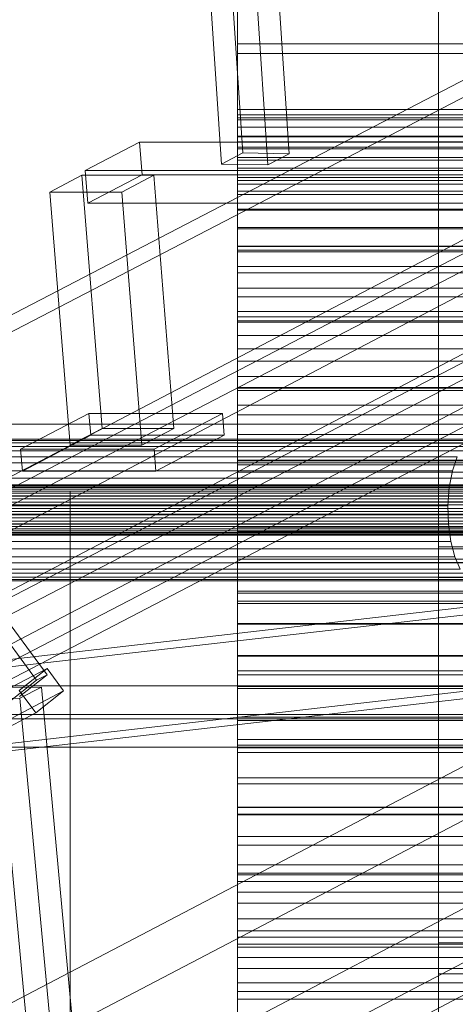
# Model space of a CAD drawing. Header units: millimetres. Extents: x -4738 to 65662, y -68080 to 6847.
# Tile 70 of 256: x -2048 to -1892, y -34514 to -34161. Entities that reach past the tile are written whole.
import ezdxf

# ---------------------------------------------------------------- set-up
doc = ezdxf.new("R2010")
doc.units = ezdxf.units.MM
for name, color, linetype, lineweight in [('frontal_briquetadora', 7, 'Continuous', 0), ('frontal_C10', 7, 'Continuous', 0), ('frontal_dosificador', 7, 'Continuous', 0), ('frontal_tolva', 7, 'Continuous', 0)]:
    doc.layers.add(name, color=color, linetype=linetype, lineweight=lineweight)

msp = doc.modelspace()

# ---------------------------------------------------------------- linework, layer by layer
at = {"layer": 'frontal_briquetadora'}
for p, q in [((-1970, -34195.052), (-1970, -33963.218)), ((-1970, -34202.983), (-1970, -33971.148)), ((-1970, -34146.794), (-1970, -34169.624)), ((-1970, -34150.756), (-1970, -34173.092)), ((-1970, -34169.624), (-1970, -34193.233)), ((-1970, -34169.624), (-1730, -34169.624)), ((-1970, -34173.092), (-1970, -34196.19)), ((-1970, -34173.092), (-1733, -34173.092)), ((-1970, -34193.233), (-1970, -34217.505)), ((-1970, -34193.233), (-1730, -34193.233)), ((-1970, -34196.935), (-1970, -34195.052)), ((-1970, -34195.052), (-1730, -34195.052)), ((-1970, -34196.19), (-1970, -34219.938)), ((-1970, -34196.19), (-1733, -34196.19)), ((-1970, -34199.515), (-1970, -34196.935)), ((-1970, -34196.935), (-1730, -34196.935)), ((-1970, -34202.784), (-1970, -34199.515)), ((-1970, -34199.515), (-1730, -34199.515)), ((-1970, -34206.73), (-1970, -34202.784)), ((-1970, -34202.784), (-1730, -34202.784)), ((-1970, -34204.786), (-1970, -34202.983)), ((-1970, -34202.983), (-1733, -34202.983)), ((-1970, -34207.258), (-1970, -34204.786)), ((-1970, -34204.786), (-1733, -34204.786)), ((-1970, -34211.337), (-1970, -34206.73)), ((-1970, -34206.73), (-1730, -34206.73)), ((-1970, -34210.389), (-1970, -34207.258)), ((-1970, -34207.258), (-1733, -34207.258)), ((-1970, -34214.169), (-1970, -34210.389)), ((-1970, -34210.389), (-1733, -34210.389)), ((-1970, -34216.589), (-1970, -34211.337)), ((-1970, -34211.337), (-1730, -34211.337)), ((-1970, -34218.582), (-1970, -34214.169)), ((-1970, -34214.169), (-1733, -34214.169)), ((-1970, -34222.465), (-1970, -34216.589)), ((-1970, -34216.589), (-1730, -34216.589)), ((-1970, -34217.505), (-1970, -34242.324)), ((-1970, -34217.505), (-1730, -34217.505)), ((-1970, -34223.613), (-1970, -34218.582)), ((-1970, -34218.582), (-1733, -34218.582)), ((-1970, -34219.938), (-1970, -34244.22)), ((-1970, -34219.938), (-1733, -34219.938)), ((-1970, -34228.945), (-1970, -34222.465)), ((-1970, -34222.465), (-1730, -34222.465)), ((-1970, -34229.242), (-1970, -34223.613)), ((-1970, -34223.613), (-1733, -34223.613)), ((-1970, -34236.002), (-1970, -34228.945)), ((-1970, -34228.945), (-1730, -34228.945)), ((-1970, -34235.448), (-1970, -34229.242)), ((-1970, -34229.242), (-1733, -34229.242)), ((-1970, -34242.208), (-1970, -34235.448)), ((-1970, -34235.448), (-1733, -34235.448)), ((-1970, -34243.612), (-1970, -34236.002)), ((-1970, -34236.002), (-1730, -34236.002)), ((-1970, -34249.498), (-1970, -34242.208)), ((-1970, -34242.208), (-1733, -34242.208)), ((-1970, -34242.324), (-1970, -34267.568)), ((-1970, -34242.324), (-1730, -34242.324)), ((-1970, -34251.745), (-1970, -34243.612)), ((-1970, -34243.612), (-1730, -34243.612)), ((-1970, -34244.22), (-1970, -34268.918)), ((-1970, -34244.22), (-1733, -34244.22)), ((-1970, -34257.288), (-1970, -34249.498)), ((-1970, -34249.498), (-1733, -34249.498)), ((-1970, -34260.371), (-1970, -34251.745)), ((-1970, -34251.745), (-1730, -34251.745)), ((-1970, -34265.551), (-1970, -34257.288)), ((-1970, -34257.288), (-1733, -34257.288)), ((-1970, -34269.458), (-1970, -34260.371)), ((-1970, -34260.371), (-1730, -34260.371)), ((-1970, -34274.256), (-1970, -34265.551)), ((-1970, -34265.551), (-1733, -34265.551)), ((-1970, -34267.568), (-1970, -34293.116)), ((-1970, -34267.568), (-1730, -34267.568)), ((-1970, -34268.918), (-1970, -34293.913)), ((-1970, -34268.918), (-1733, -34268.918)), ((-1970, -34278.972), (-1970, -34269.458)), ((-1970, -34269.458), (-1730, -34269.458)), ((-1970, -34283.369), (-1970, -34274.256)), ((-1970, -34274.256), (-1733, -34274.256)), ((-1970, -34288.877), (-1970, -34278.972)), ((-1970, -34278.972), (-1730, -34278.972)), ((-1970, -34292.857), (-1970, -34283.369)), ((-1970, -34283.369), (-1733, -34283.369)), ((-1970, -34299.136), (-1970, -34288.877)), ((-1970, -34288.877), (-1730, -34288.877)), ((-1970, -34302.683), (-1970, -34292.857)), ((-1970, -34292.857), (-1733, -34292.857)), ((-1970, -34293.116), (-1970, -34318.842)), ((-1970, -34293.116), (-1730, -34293.116)), ((-1970, -34293.913), (-1970, -34319.084)), ((-1970, -34293.913), (-1733, -34293.913)), ((-1970, -34309.71), (-1970, -34299.136)), ((-1970, -34299.136), (-1730, -34299.136)), ((-1970, -34312.813), (-1970, -34302.683)), ((-1970, -34302.683), (-1733, -34302.683)), ((-1970, -34320.56), (-1970, -34309.71)), ((-1970, -34309.71), (-1730, -34309.71)), ((-1970, -34323.206), (-1970, -34312.813)), ((-1970, -34312.813), (-1733, -34312.813)), ((-1970, -34318.842), (-1970, -34344.623)), ((-1970, -34318.842), (-1730, -34318.842)), ((-1970, -34319.084), (-1970, -34344.307)), ((-1970, -34319.084), (-1733, -34319.084)), ((-1970, -34331.646), (-1970, -34320.56)), ((-1970, -34320.56), (-1730, -34320.56)), ((-1970, -34333.825), (-1970, -34323.206)), ((-1970, -34323.206), (-1733, -34323.206)), ((-1970, -34342.926), (-1970, -34331.646)), ((-1970, -34331.646), (-1730, -34331.646)), ((-1970, -34344.63), (-1970, -34333.825)), ((-1970, -34333.825), (-1733, -34333.825)), ((-1970, -34354.357), (-1970, -34342.926)), ((-1970, -34342.926), (-1730, -34342.926)), ((-1970, -34344.307), (-1970, -34369.461)), ((-1970, -34344.307), (-1733, -34344.307)), ((-1970, -34344.623), (-1970, -34370.333)), ((-1970, -34344.623), (-1730, -34344.623)), ((-1970, -34355.58), (-1970, -34344.63)), ((-1970, -34344.63), (-1733, -34344.63)), ((-1970, -34365.897), (-1970, -34354.357)), ((-1970, -34354.357), (-1730, -34354.357)), ((-1970, -34366.634), (-1970, -34355.58)), ((-1970, -34355.58), (-1733, -34355.58)), ((-1970, -34377.502), (-1970, -34365.897)), ((-1970, -34365.897), (-1730, -34365.897)), ((-1970, -34377.75), (-1970, -34366.634)), ((-1970, -34366.634), (-1733, -34366.634)), ((-1970, -34369.461), (-1970, -34394.423)), ((-1970, -34369.461), (-1733, -34369.461)), ((-1970, -34370.333), (-1970, -34395.847)), ((-1970, -34370.333), (-1730, -34370.333)), ((-1970, -34389.13), (-1970, -34377.502)), ((-1970, -34377.502), (-1730, -34377.502)), ((-1970, -34388.888), (-1970, -34377.75)), ((-1970, -34377.75), (-1733, -34377.75)), ((-1970, -34400.006), (-1970, -34388.888)), ((-1970, -34388.888), (-1733, -34388.888)), ((-1970, -34400.736), (-1970, -34389.13)), ((-1970, -34389.13), (-1730, -34389.13)), ((-1970, -34394.423), (-1970, -34419.073)), ((-1970, -34394.423), (-1733, -34394.423)), ((-1970, -34395.847), (-1970, -34421.041)), ((-1970, -34395.847), (-1730, -34395.847)), ((-1970, -34411.061), (-1970, -34400.006)), ((-1970, -34400.006), (-1733, -34400.006)), ((-1970, -34412.277), (-1970, -34400.736)), ((-1970, -34400.736), (-1730, -34400.736)), ((-1970, -34422.013), (-1970, -34411.061)), ((-1970, -34411.061), (-1733, -34411.061)), ((-1970, -34423.71), (-1970, -34412.277)), ((-1970, -34412.277), (-1730, -34412.277)), ((-1970, -34419.073), (-1970, -34443.29)), ((-1970, -34419.073), (-1733, -34419.073)), ((-1970, -34421.041), (-1970, -34445.793)), ((-1970, -34421.041), (-1730, -34421.041)), ((-1970, -34432.82), (-1970, -34422.013)), ((-1970, -34422.013), (-1733, -34422.013)), ((-1970, -34434.992), (-1970, -34423.71)), ((-1970, -34423.71), (-1730, -34423.71)), ((-1970, -34443.442), (-1970, -34432.82)), ((-1970, -34432.82), (-1733, -34432.82)), ((-1970, -34446.081), (-1970, -34434.992)), ((-1970, -34434.992), (-1730, -34434.992)), ((-1970, -34443.29), (-1970, -34466.957)), ((-1970, -34443.29), (-1733, -34443.29)), ((-1970, -34453.839), (-1970, -34443.442)), ((-1970, -34443.442), (-1733, -34443.442)), ((-1970, -34445.793), (-1970, -34469.983)), ((-1970, -34445.793), (-1730, -34445.793)), ((-1970, -34456.935), (-1970, -34446.081)), ((-1970, -34446.081), (-1730, -34446.081)), ((-1970, -34463.972), (-1970, -34453.839)), ((-1970, -34453.839), (-1733, -34453.839)), ((-1970, -34467.513), (-1970, -34456.935)), ((-1970, -34456.935), (-1730, -34456.935)), ((-1970, -34473.803), (-1970, -34463.972)), ((-1970, -34463.972), (-1733, -34463.972)), ((-1970, -34466.957), (-1970, -34489.959)), ((-1970, -34466.957), (-1733, -34466.957)), ((-1970, -34477.777), (-1970, -34467.513)), ((-1970, -34467.513), (-1730, -34467.513)), ((-1970, -34469.983), (-1970, -34493.494)), ((-1970, -34469.983), (-1730, -34469.983)), ((-1970, -34483.296), (-1970, -34473.803)), ((-1970, -34473.803), (-1733, -34473.803)), ((-1970, -34487.687), (-1970, -34477.777)), ((-1970, -34477.777), (-1730, -34477.777)), ((-1970, -34492.415), (-1970, -34483.296)), ((-1970, -34483.296), (-1733, -34483.296)), ((-1970, -34497.207), (-1970, -34487.687)), ((-1970, -34487.687), (-1730, -34487.687)), ((-1970, -34489.959), (-1970, -34512.184)), ((-1970, -34489.959), (-1733, -34489.959)), ((-1970, -34501.126), (-1970, -34492.415)), ((-1970, -34492.415), (-1733, -34492.415)), ((-1970, -34493.494), (-1970, -34516.21)), ((-1970, -34493.494), (-1730, -34493.494)), ((-1970, -34506.3), (-1970, -34497.207)), ((-1970, -34497.207), (-1730, -34497.207)), ((-1970, -34509.395), (-1970, -34501.126)), ((-1970, -34501.126), (-1733, -34501.126)), ((-1970, -34514.934), (-1970, -34506.3)), ((-1970, -34506.3), (-1730, -34506.3)), ((-1970, -34517.193), (-1970, -34509.395)), ((-1970, -34509.395), (-1733, -34509.395)), ((-1970, -34512.184), (-1970, -34533.525)), ((-1970, -34512.184), (-1733, -34512.184))]:
    msp.add_line(p, q, dxfattribs=at)
at = {"layer": 'frontal_C10'}
for p, q in [((-4449.639, -35862.156), (-440.917, -33746.29)), ((-1981.311, -34010.26), (-1968.078, -34208.761)), ((-1951.49, -34209.01), (-1964.724, -34010.509)), ((-1975.734, -34212.77), (-1988.967, -34014.27)), ((-1959.147, -34213.02), (-1972.38, -34014.519)), ((-2126.488, -34305.985), (-1751.209, -34111.002)), ((-2006.823, -34305.985), (-1631.544, -34111.002)), ((-1750.743, -34116.882), (-2126.021, -34311.865)), ((-1631.078, -34116.882), (-2006.357, -34311.865)), ((-1738.645, -34161.068), (-2198.025, -34401.641)), ((-2161.205, -34401.641), (-1701.825, -34161.068)), ((-2194.891, -34440.829), (-1735.512, -34200.256)), ((-2158.072, -34440.829), (-1698.692, -34200.256)), ((-2005.124, -34204.861), (-2024.571, -34215.045)), ((-1222.701, -34204.861), (-2005.124, -34204.861)), ((-2005.124, -34204.861), (-2004.184, -34216.617)), ((-1975.734, -34212.77), (-1968.078, -34208.761)), ((-1968.078, -34208.761), (-1951.49, -34209.01)), ((-1951.49, -34209.01), (-1959.147, -34213.02)), ((-1959.147, -34213.02), (-1975.734, -34212.77)), ((-2025.811, -34216.743), (-2037.296, -34222.757)), ((-2000.037, -34216.743), (-2025.811, -34216.743)), ((-2025.811, -34216.743), (-2018.555, -34307.484)), ((-2024.571, -34215.045), (-1242.148, -34215.045)), ((-2023.631, -34226.801), (-2024.571, -34215.045)), ((-2023.631, -34226.801), (-2004.184, -34216.617)), ((-2011.522, -34222.757), (-2000.037, -34216.743)), ((-2004.184, -34216.617), (-1221.761, -34216.617)), ((-1992.782, -34307.484), (-2000.037, -34216.743)), ((-2037.296, -34222.757), (-2011.522, -34222.757)), ((-2030.04, -34313.499), (-2037.296, -34222.757)), ((-2011.522, -34222.757), (-2004.266, -34313.499)), ((-1241.208, -34226.801), (-2023.631, -34226.801)), ((-1802.026, -34238.531), (-2177.305, -34433.514)), ((-2176.838, -34439.394), (-1801.56, -34244.411)), ((-2023.25, -34302.117), (-2047.75, -34314.947)), ((-1975.384, -34302.117), (-2023.25, -34302.117)), ((-2023.25, -34302.117), (-2022.624, -34309.954)), ((-1999.885, -34314.947), (-1975.384, -34302.117)), ((-1974.758, -34309.954), (-1975.384, -34302.117)), ((-2382.102, -34500.967), (-2006.823, -34305.985)), ((-2262.437, -34500.967), (-1887.158, -34305.985)), ((-2126.488, -34305.985), (-2006.823, -34305.985)), ((-2030.04, -34313.499), (-2018.555, -34307.484)), ((-2018.555, -34307.484), (-1992.782, -34307.484)), ((-2006.823, -34305.985), (-1887.158, -34305.985)), ((-1992.782, -34307.484), (-2004.266, -34313.499)), ((-2006.357, -34311.865), (-2381.635, -34506.848)), ((-1886.692, -34311.865), (-2261.971, -34506.848)), ((-2006.357, -34311.865), (-2126.021, -34311.865)), ((-1886.692, -34311.865), (-2126.021, -34311.865)), ((-1884.107, -34311.395), (-2123.437, -34311.395)), ((-2047.124, -34322.785), (-2022.624, -34309.954)), ((-2022.624, -34309.954), (-1974.758, -34309.954)), ((-1886.692, -34311.865), (-2006.357, -34311.865)), ((-1974.758, -34309.954), (-1999.258, -34322.785)), ((-1889.141, -34314.03), (-2128.47, -34314.03)), ((-1881.564, -34312.652), (-2120.893, -34312.652)), ((-1879.234, -34315.552), (-2118.563, -34315.552)), ((-2047.75, -34314.947), (-1999.885, -34314.947)), ((-2047.124, -34322.785), (-2047.75, -34314.947)), ((-2004.266, -34313.499), (-2030.04, -34313.499)), ((-1999.885, -34314.947), (-1999.258, -34322.785)), ((-1891.287, -34317.745), (-2130.616, -34317.745)), ((-1892.985, -34322.754), (-1891.287, -34317.745)), ((-1892.985, -34322.754), (-2132.314, -34322.754)), ((-1877.276, -34319.897), (-2116.606, -34319.897)), ((-1999.258, -34322.785), (-2047.124, -34322.785)), ((-1894.118, -34328.717), (-1892.985, -34322.754)), ((-1875.825, -34325.39), (-2115.154, -34325.39)), ((-1870.466, -34330.015), (-2142.934, -34330.015)), ((-1869.706, -34328.699), (-2142.173, -34328.699)), ((-1868.838, -34327.932), (-2141.305, -34327.932)), ((-1867.923, -34327.765), (-2140.39, -34327.765)), ((-1867.021, -34328.211), (-2139.488, -34328.211)), ((-1866.196, -34329.238), (-2138.663, -34329.238)), ((-1894.118, -34328.717), (-2133.447, -34328.717)), ((-1894.609, -34335.227), (-1894.118, -34328.717)), ((-1871.068, -34331.79), (-2143.535, -34331.79)), ((-1865.502, -34330.778), (-2137.969, -34330.778)), ((-1864.988, -34332.724), (-2137.455, -34332.724)), ((-2114.308, -34331.657), (-1874.979, -34331.657)), ((-1871.644, -34336.21), (-2144.111, -34336.21)), ((-1871.469, -34333.903), (-2143.937, -34333.903)), ((-2137.155, -34334.945), (-1864.688, -34334.945)), ((-1894.609, -34335.227), (-2133.939, -34335.227)), ((-1894.426, -34341.841), (-1894.609, -34335.227)), ((-1871.579, -34338.553), (-2144.046, -34338.553)), ((-1864.797, -34339.595), (-2137.264, -34339.595)), ((-1864.623, -34337.288), (-2137.09, -34337.288)), ((-1874.795, -34338.271), (-2114.124, -34338.271)), ((-1724.153, -34342.312), (-2183.533, -34582.885)), ((-2146.713, -34582.885), (-1687.333, -34342.312)), ((-1871.279, -34340.774), (-2143.746, -34340.774)), ((-1870.764, -34342.72), (-2143.232, -34342.72)), ((-1865.8, -34343.483), (-2138.267, -34343.483)), ((-1865.198, -34341.708), (-2137.666, -34341.708)), ((-1894.426, -34341.841), (-2133.755, -34341.841)), ((-1893.579, -34348.108), (-1894.426, -34341.841)), ((-1870.071, -34344.26), (-2142.538, -34344.26)), ((-1869.245, -34345.287), (-2141.713, -34345.287)), ((-1868.344, -34345.733), (-2140.811, -34345.733)), ((-1867.428, -34345.566), (-2139.895, -34345.566)), ((-1866.561, -34344.799), (-2139.028, -34344.799)), ((-1875.286, -34344.781), (-2114.616, -34344.781)), ((-1893.579, -34348.108), (-2132.909, -34348.108)), ((-1876.42, -34350.744), (-2115.749, -34350.744)), ((-1892.128, -34353.601), (-1893.579, -34348.108)), ((-1715.554, -34351.82), (-2189.817, -34406.25)), ((-2166.805, -34406.25), (-1692.541, -34351.82)), ((-1892.128, -34353.601), (-2131.457, -34353.601)), ((-1890.171, -34357.945), (-1892.128, -34353.601)), ((-1890.171, -34357.945), (-2129.5, -34357.945)), ((-1878.117, -34355.753), (-2117.447, -34355.753)), ((-2038.243, -34395.815), (-2066.677, -34357.3)), ((-1887.841, -34360.845), (-2127.17, -34360.845)), ((-1882.712, -34361.633), (-2122.042, -34361.633)), ((-1880.264, -34359.467), (-2119.593, -34359.467)), ((-2070.495, -34359.305), (-2042.061, -34397.82)), ((-1885.297, -34362.103), (-2124.626, -34362.103)), ((-2189.292, -34436.219), (-1715.028, -34381.789)), ((-2166.279, -34436.219), (-1692.016, -34381.789)), ((-2179.616, -34631.87), (-1720.236, -34391.297)), ((-2142.796, -34631.87), (-1683.416, -34391.297)), ((-2056.609, -34403.232), (-2038.282, -34393.609)), ((-2038.282, -34393.609), (-2048.214, -34401.479)), ((-2032.358, -34401.633), (-2038.282, -34393.609)), ((-2048.175, -34403.685), (-2038.243, -34395.815)), ((-2038.243, -34395.815), (-2042.061, -34397.82)), ((-1597.98, -34399.844), (-2380.402, -34399.844)), ((-2040.31, -34400.226), (-2056.857, -34400.475)), ((-2056.857, -34400.475), (-2038.344, -34598.976)), ((-2042.061, -34397.82), (-2051.993, -34405.69)), ((-2047.966, -34404.235), (-2040.31, -34400.226)), ((-2021.797, -34598.726), (-2040.31, -34400.226)), ((-2064.514, -34404.485), (-2047.966, -34404.235)), ((-2032.358, -34401.633), (-2050.686, -34411.256)), ((-2048.214, -34401.479), (-2042.29, -34409.503)), ((-2029.453, -34602.736), (-2047.966, -34404.235)), ((-2042.29, -34409.503), (-2032.358, -34401.633)), ((-2399.849, -34410.028), (-1617.427, -34410.028)), ((-2060.618, -34419.126), (-2042.29, -34409.503)), ((-2379.462, -34411.6), (-1597.04, -34411.6)), ((-1616.487, -34421.784), (-2398.909, -34421.784))]:
    msp.add_line(p, q, dxfattribs=at)
at = {"layer": 'frontal_dosificador'}
for p in [(-2210, -34330), (-2030, -34680)]:
    msp.add_line(p, (-2030, -34330), dxfattribs=at)
at = {"layer": 'frontal_tolva'}
for p, q in [((-1898, -35980), (-1898, -32700)), ((-1898, -34350), (-1745, -34350)), ((-1898, -34361), (-1898, -34350)), ((-1898, -34361), (-1745, -34361)), ((-1898, -34492), (-1745, -34492)), ((-1898, -34503), (-1898, -34492)), ((-1898, -34503), (-1745, -34503))]:
    msp.add_line(p, q, dxfattribs=at)

doc.saveas('drawing.dxf')
